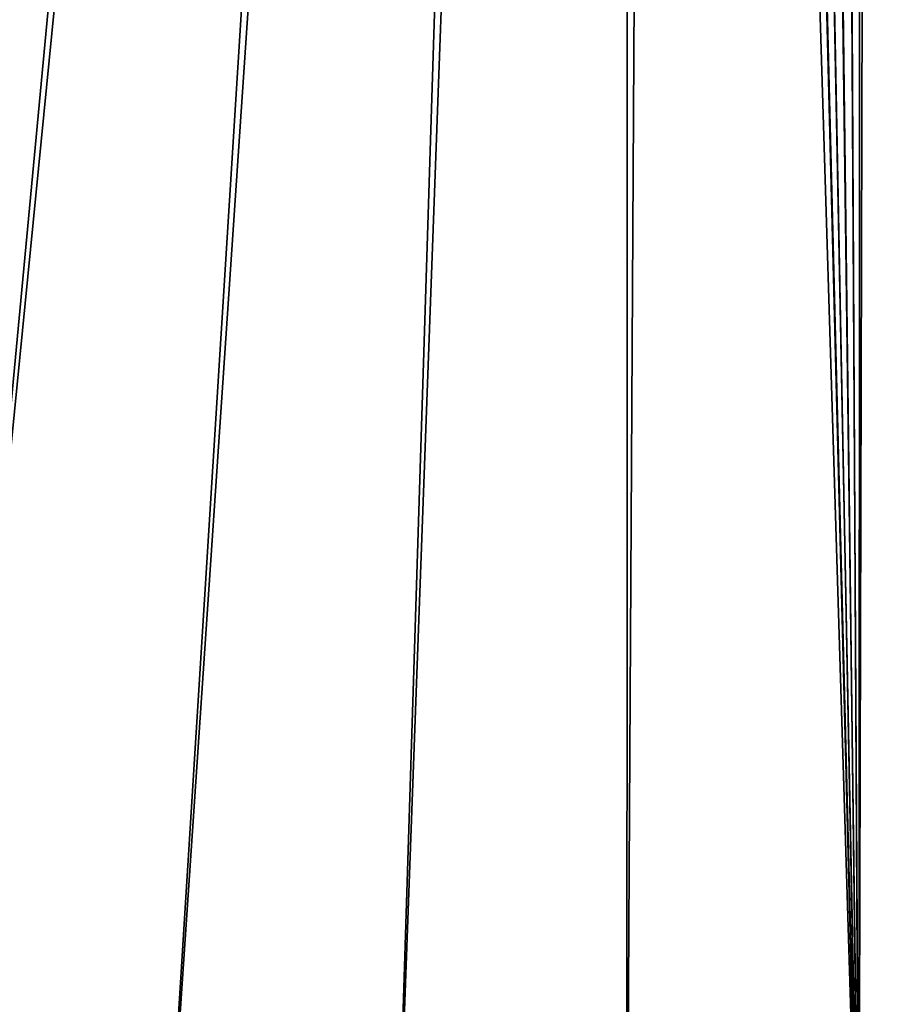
# Model space of a CAD drawing. Header units: metres. Extents: x 0 to 1400, y -1400 to 0.
# Tile 76 of 256: x 638 to 684, y -1137 to -1085. Entities that reach past the tile are written whole.
import ezdxf

# ---------------------------------------------------------------- set-up
doc = ezdxf.new("R2010")
doc.units = ezdxf.units.M

msp = doc.modelspace()

# ---------------------------------------------------------------- linework, layer by layer
at = {"layer": 'None'}
for points in [[(632.895447, -1149.492188, -500.477753), (671.729858, -756.582703, -500.477753), (629.303467, -714.156311, -500.477753)], [(632.889099, -1149.484741, -503.477753), (627.182129, -716.277588, -503.477753), (669.608582, -758.703979, -503.477753)], [(632.895447, -1149.492188, -500.477753), (645.075195, -1150.325806, -500.477753), (671.729858, -756.582703, -500.477753)], [(645.075195, -1150.325806, -500.477753), (657.272949, -1150.827148, -500.477753), (671.729858, -756.582703, -500.477753)], [(671.729858, -756.582703, -500.477753), (657.272949, -1150.827148, -500.477753), (669.479736, -1150.997559, -500.477753)], [(669.479736, -1150.997559, -500.477753), (681.686646, -1150.838501, -500.477753), (671.729858, -756.582703, -500.477753)], [(681.686646, -1150.838501, -500.477753), (673.982178, -758.274048, -500.477753), (671.729858, -756.582703, -500.477753)], [(676.616821, -759.270203, -500.477753), (673.982178, -758.274048, -500.477753), (681.686646, -1150.838501, -500.477753)], [(683.980042, -758.065979, -500.477753), (681.788757, -759.054871, -500.477753), (693.884705, -1150.351685, -500.477753)], [(669.608582, -758.703979, -503.477753), (645.069519, -1150.318115, -503.477753), (632.889099, -1149.484741, -503.477753)], [(657.268555, -1150.821045, -503.477753), (645.069519, -1150.318115, -503.477753), (669.608582, -758.703979, -503.477753)], [(669.476746, -1150.993896, -503.477753), (657.268555, -1150.821045, -503.477753), (669.608582, -758.703979, -503.477753)], [(669.476746, -1150.993896, -503.477753), (669.608582, -758.703979, -503.477753), (681.684875, -1150.837036, -503.477753)], [(669.608582, -758.703979, -503.477753), (671.748108, -760.432129, -503.477753), (681.684875, -1150.837036, -503.477753)], [(681.686646, -1150.838501, -500.477753), (679.424744, -759.492126, -500.477753), (676.616821, -759.270203, -500.477753)], [(681.788757, -759.054871, -500.477753), (679.424744, -759.492126, -500.477753), (681.686646, -1150.838501, -500.477753)], [(693.884705, -1150.351685, -500.477753), (681.788757, -759.054871, -500.477753), (681.686646, -1150.838501, -500.477753)], [(681.684875, -1150.837036, -503.477753), (671.748108, -760.432129, -503.477753), (674.203247, -761.671448, -503.477753)], [(682.685059, -761.917786, -503.477753), (685.533752, -760.632263, -503.477753), (693.883728, -1150.351318, -503.477753)], [(674.203247, -761.671448, -503.477753), (676.864197, -762.366516, -503.477753), (681.684875, -1150.837036, -503.477753)], [(679.611877, -762.486328, -503.477753), (682.685059, -761.917786, -503.477753), (681.684875, -1150.837036, -503.477753)], [(681.684875, -1150.837036, -503.477753), (682.685059, -761.917786, -503.477753), (693.883728, -1150.351318, -503.477753)], [(676.864197, -762.366516, -503.477753), (679.611877, -762.486328, -503.477753), (681.684875, -1150.837036, -503.477753)]]:
    msp.add_3dface(points, dxfattribs=at)

doc.saveas('drawing.dxf')
